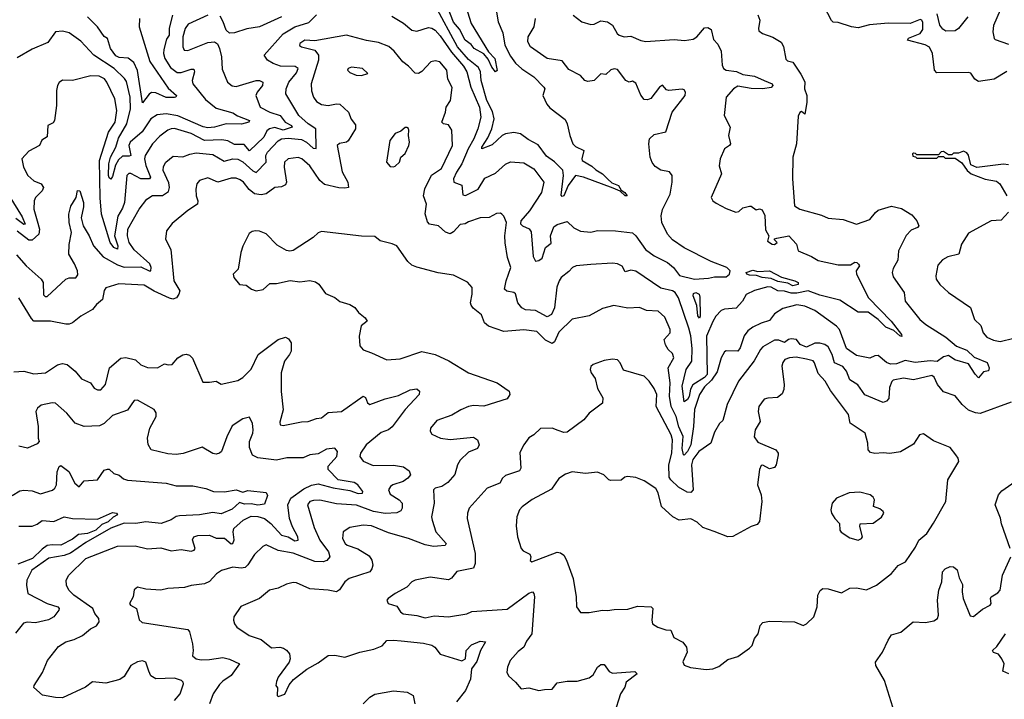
# Model space of a CAD drawing. Extents: x 1552033 to 1694788, y 811965 to 917215.
# Tile 154 of 256: x 1606170 to 1612059, y 864082 to 868148. Entities that reach past the tile are written whole.
import ezdxf

# ---------------------------------------------------------------- set-up
doc = ezdxf.new("R2010")
doc.units = 0

msp = doc.modelspace()

# ---------------------------------------------------------------- linework, layer by layer
at = {"layer": '0CON20XD'}
for points in [[(1609009.1, 868265), (1609031.1, 868135), (1609059.6, 868069.6), (1609071.7, 867995), (1609105, 867930.4), (1609135, 867887.7), (1609173.2, 867853.2), (1609245.6, 867805), (1609305.6, 867745), (1609310, 867735), (1609298.5, 867695), (1609322.4, 867642.4), (1609339.7, 867619.7), (1609431.5, 867551.5), (1609445, 867524), (1609459.5, 867455), (1609478.8, 867405), (1609495, 867388.8), (1609544.3, 867365), (1609532.1, 867315), (1609534.6, 867305), (1609592.6, 867272.6), (1609615, 867250.4), (1609655.3, 867225.3), (1609686.7, 867193.3), (1609712.5, 867172.5), (1609751.6, 867155), (1609767.6, 867127.6), (1609790, 867115), (1609803.3, 867095), (1609791.4, 867095), (1609761.1, 867121.1), (1609719.6, 867139.6), (1609541.2, 867205), (1609495, 867215.7), (1609449.5, 867155), (1609425.4, 867095), (1609415, 867089.2), (1609408.6, 867098.6), (1609422.4, 867215), (1609417.9, 867247.9), (1609367.7, 867297.7), (1609321.5, 867331.5), (1609270.2, 867400.2), (1609210.5, 867430.5), (1609165, 867464.7), (1609125, 867473.9), (1609075, 867466), (1609054.6, 867455), (1608995, 867398.4), (1608934.4, 867374.4), (1608933.8, 867385), (1608969.3, 867440.7), (1608994.5, 867495.5), (1609007, 867555), (1608998.4, 867598.4), (1608964.1, 867665), (1608930.6, 867785), (1608926.8, 867835), (1608915, 867861.8), (1608855, 867909.3), (1608789.3, 867985), (1608655, 868231.9)], [(1608826.5, 868265), (1608870, 868125), (1608973.3, 867955), (1609011.1, 867915), (1609025, 867843.3), (1609015, 867835.8), (1608994.3, 867864.3), (1608971.5, 867911.5), (1608945, 867942.9), (1608887.5, 867975), (1608869.3, 867999.3), (1608835, 868026), (1608800.6, 868090.6), (1608765, 868133.7), (1608728.3, 868225)], [(1612075, 867838.1), (1611998.1, 867791.9), (1611905, 867778.8), (1611882.8, 867792.8), (1611857.8, 867827.8), (1611845, 867832.9), (1611655, 867830), (1611641.1, 867845), (1611629.5, 867945), (1611612.5, 867982.5), (1611585, 867997), (1611480, 868025), (1611485, 868038.1), (1611555, 868065.4), (1611571.7, 868088.3), (1611571.8, 868131.8), (1611565, 868145.7), (1611555, 868149.2), (1611495, 868125.6), (1611365, 868127.8), (1611252.7, 868117.3), (1611185, 868100), (1611144.4, 868104.4), (1611065, 868131.2), (1611035, 868133.8), (1611025, 868143.3), (1610956.9, 868275)], [(1607083.3, 868175), (1607063.2, 868096.8), (1607063.1, 868055), (1607047.8, 868032.2), (1607031, 867969), (1607030, 867945), (1607038.3, 867915), (1607072.8, 867862.8), (1607112.1, 867832.1), (1607135, 867832.1), (1607195, 867852.8), (1607212.4, 867852.4), (1607215.4, 867835), (1607201.1, 867785), (1607204.5, 867765), (1607280.5, 867670.5), (1607345, 867619.1), (1607445, 867590), (1607472.4, 867572.4), (1607544, 867545), (1607541.2, 867535), (1607496.2, 867523.8), (1607405, 867525.2), (1607335.1, 867504.9), (1607295, 867501.5), (1607267.5, 867507.5), (1607115, 867572.9), (1607045, 867585.2), (1606992.3, 867577.7), (1606955, 867555.4), (1606902.1, 867477.9), (1606830, 867415), (1606822.1, 867395), (1606834, 867336), (1606825, 867330.8), (1606785, 867331.4), (1606760, 867310), (1606742.7, 867277.3), (1606725, 867210.6), (1606715, 867194.4), (1606705, 867201.5), (1606701.4, 867215), (1606703.8, 867285), (1606713.9, 867325), (1606744.2, 867385.8), (1606760.6, 867439.4), (1606810, 867525), (1606831.7, 867615), (1606831.6, 867685), (1606808.6, 867778.6), (1606796.9, 867796.9), (1606735, 867856.7), (1606613.3, 867935), (1606535, 868020), (1606465, 868070), (1606425, 868079.2), (1606385, 868075.5), (1606338, 868012), (1606245, 867970.5), (1606155, 867920)], [(1609479.4, 868175), (1609531.4, 868135), (1609585, 868118.5), (1609605, 868121.5), (1609645, 868140.6), (1609685, 868134), (1609715.9, 868115.9), (1609743.3, 868065), (1609756.2, 868055), (1609785, 868046.2), (1609825, 868049.2), (1609885, 868023.3), (1609915, 868016.8), (1610085, 868029.8), (1610145.9, 868024.1), (1610198.3, 868031.7), (1610220, 868045), (1610265, 868100), (1610285, 868101.2), (1610305, 868090), (1610319.4, 868029.4), (1610345, 868002), (1610365, 867960), (1610370.9, 867875), (1610379.2, 867855), (1610395.5, 867845.5), (1610457.5, 867837.5), (1610495, 867819.6), (1610565, 867810.2), (1610622.7, 867785), (1610670.5, 867765), (1610675.4, 867755), (1610665, 867742.1), (1610615, 867734.3), (1610545, 867735.6), (1610465, 867749.5), (1610438.4, 867735), (1610395.5, 867685), (1610384.2, 867575), (1610420, 867505), (1610410, 867455), (1610420.8, 867405), (1610415.7, 867394.3), (1610384.4, 867375.6), (1610359.2, 867315), (1610353, 867273), (1610366.9, 867225), (1610305.9, 867085), (1610316.6, 867065), (1610335, 867051), (1610395, 867018), (1610454.1, 866995.9), (1610470.5, 866999.5), (1610495, 867022), (1610535, 867032), (1610545, 867032), (1610575, 867010.8), (1610595, 867016.2), (1610610.5, 867010.5), (1610626.3, 866976.3), (1610630.6, 866890.6), (1610651.2, 866855), (1610643, 866823), (1610670, 866805), (1610685, 866803.8), (1610700, 866815), (1610685, 866830), (1610683.6, 866836.4), (1610698.3, 866841.7), (1610770, 866855), (1610816.7, 866805), (1610826.7, 866765), (1610905, 866731.9), (1610945, 866707.8), (1611065, 866682.2), (1611138.3, 866681.7), (1611165, 866696.7), (1611177.5, 866695), (1611187.5, 866685), (1611192.5, 866675), (1611173.3, 866645), (1611174, 866625), (1611245.7, 866485), (1611381.6, 866345), (1611444.2, 866265), (1611446.6, 866253.4), (1611435, 866255.8), (1611399.1, 866289.1), (1611349.4, 866309.4), (1611304, 866355), (1611245, 866397.5), (1611185, 866397.7), (1611075, 866469.7), (1610955, 866499.6), (1610885, 866525.1), (1610818.9, 866511.1), (1610785, 866511.6), (1610745, 866524.1), (1610705, 866526.2), (1610665, 866547.8), (1610645, 866550.3), (1610565, 866528.1), (1610515, 866503.8), (1610493.9, 866465), (1610455, 866421.4), (1610385, 866417.1), (1610365, 866408.1), (1610334.5, 866375), (1610315, 866342.5), (1610278.4, 866255), (1610280.8, 866025), (1610265, 866007.8), (1610196.2, 865963.8), (1610182.5, 865937.5), (1610175, 865894.5), (1610163.8, 865875), (1610145, 865861.4), (1610132.4, 865955), (1610155.3, 866055), (1610190.8, 866105), (1610191.7, 866181.7), (1610183.1, 866256.9), (1610173, 866303), (1610110, 866485), (1610090.2, 866515), (1610074.8, 866525.2), (1610005, 866541.6), (1609855, 866642.8), (1609825, 866649), (1609790.5, 866640.5), (1609773.5, 866673.5), (1609745, 866688.4), (1609715, 866691.9), (1609585, 866684.1), (1609497.5, 866675), (1609475.8, 866665), (1609455, 866640.6), (1609409.2, 866605), (1609397.5, 866585), (1609382.9, 866547.1), (1609367.8, 866425), (1609350, 866385), (1609325, 866370), (1609255, 866408.4), (1609195, 866413.1), (1609174, 866424), (1609149.7, 866455), (1609135, 866508.1), (1609125, 866516.1), (1609083.3, 866523.3), (1609068.8, 866535), (1609078.7, 866585), (1609106.7, 866665), (1609087.8, 866725), (1609073.4, 866813.4), (1609071.9, 866855), (1609081.4, 866935), (1609065, 866973.3), (1609054.3, 866984.3), (1609045, 866990), (1609021.7, 866988.3), (1608977.5, 866965), (1608925, 866962.2), (1608855, 866939.2), (1608835, 866925.8), (1608805, 866921.9), (1608765, 866879.4), (1608745, 866867.1), (1608716.9, 866876.9), (1608675, 866914), (1608620, 866925), (1608608.2, 866938.2), (1608595.5, 866985.5), (1608603.8, 867045), (1608585.8, 867095), (1608593.3, 867136.7), (1608632.6, 867217.4), (1608692, 867258), (1608759.3, 867395), (1608755, 867486.7), (1608735, 867518), (1608705, 867525.8), (1608694.5, 867535), (1608716.3, 867593.7), (1608721.3, 867625), (1608746.5, 867665), (1608757, 867743), (1608731.1, 867791.1), (1608724.5, 867845), (1608682.5, 867895), (1608655, 867902.7), (1608628, 867895), (1608575, 867838.6), (1608555, 867826.9), (1608535, 867828.1), (1608495, 867870.6), (1608462, 867895), (1608409.5, 867959.5), (1608377.8, 867987.8), (1608315, 868012.1), (1608245, 868023.5), (1608125, 868055.7), (1607935, 868021.9), (1607875, 868026.2), (1607846, 868005), (1607844.4, 867994.4), (1607854.5, 867984.5), (1607935, 867965.8), (1607956.4, 867936.4), (1607956.9, 867905), (1607913.8, 867765), (1607915, 867722.5), (1607926.7, 867685), (1607945, 867659.2), (1607975, 867640), (1608015, 867635.5), (1608065, 867645.4), (1608085, 867641.5), (1608136.2, 867595), (1608153.4, 867553.4), (1608179.1, 867519.1), (1608177.7, 867495), (1608135, 867423.1), (1608125, 867414.5), (1608082.1, 867407.9), (1608068.8, 867395), (1608098.5, 867238.5), (1608132.9, 867175), (1608136.7, 867145), (1608115, 867139.4), (1608078.9, 867141.1), (1607992.4, 867162.4), (1607965.2, 867185.2), (1607905, 867272.9), (1607858.1, 867315), (1607835, 867323.6), (1607775, 867315.6), (1607752.9, 867295), (1607751.2, 867265), (1607765.8, 867175), (1607759.7, 867160.3), (1607735, 867147.1), (1607695, 867143.1), (1607645, 867106.9), (1607615, 867100.4), (1607575, 867106.2), (1607541.8, 867131.8), (1607509.1, 867175), (1607489.4, 867189.4), (1607465, 867198.9), (1607435, 867200.7), (1607355, 867175.5), (1607295, 867201.9), (1607244.7, 867185.3), (1607228.9, 867165), (1607222.7, 867135), (1607224.5, 867095), (1607235.5, 867065), (1607232.9, 867045), (1607175, 867007.1), (1607082.1, 866927.9), (1607048.5, 866885), (1607041.4, 866835), (1607073, 866773), (1607091.8, 866585), (1607127.9, 866525), (1607122.7, 866505), (1607108.6, 866485), (1607085, 866476.2), (1607065, 866481.3), (1606973.6, 866523.6), (1606915, 866559.3), (1606762.7, 866567.3), (1606685, 866544), (1606675, 866527.5), (1606665, 866473.8), (1606629.2, 866445), (1606605.7, 866415), (1606535.4, 866374.6), (1606485.5, 866335), (1606465, 866327.3), (1606445, 866326.2), (1606355, 866343.6), (1606255, 866344.4), (1606239.8, 866359.8), (1606164.2, 866485)], [(1607295, 868175.2), (1607178, 868122), (1607159.2, 868095), (1607146.2, 868045), (1607146.2, 867986.2), (1607154.3, 867965), (1607175, 867963.5), (1607295, 868010.9), (1607335, 868014.5), (1607352.6, 868002.6), (1607365.9, 867975.9), (1607377.7, 867925), (1607381.7, 867851.7), (1607412.2, 867775), (1607441.5, 867751.5), (1607465, 867749.1), (1607584.7, 867784.7), (1607605, 867784.6), (1607624.3, 867775), (1607621.5, 867755), (1607590.4, 867715), (1607582.9, 867695), (1607608.8, 867625), (1607665.5, 867595), (1607728.2, 867575), (1607757.5, 867535), (1607795.6, 867515), (1607798.9, 867505), (1607745, 867487.4), (1607695, 867502.5), (1607664.6, 867495), (1607647.7, 867482.3), (1607630.5, 867445), (1607545, 867363.5), (1607511.6, 867401.6), (1607455, 867401.8), (1607415, 867422.2), (1607379.6, 867429.6), (1607275, 867425.6), (1607195, 867467.6), (1607095, 867496.2), (1607075, 867495.8), (1607055, 867486.6), (1607008.9, 867451.1), (1606964, 867405), (1606919.4, 867335), (1606917.1, 867315), (1606924.8, 867275), (1606952.2, 867205), (1606946.7, 867195), (1606895, 867196.2), (1606835, 867228.2), (1606822.7, 867227.3), (1606810, 867215), (1606796.2, 867055), (1606785, 867020), (1606756.6, 866973.4), (1606737.4, 866855), (1606756.8, 866795), (1606755, 866774.6), (1606732.1, 866785), (1606711.5, 866815), (1606660, 866985), (1606651.4, 867081.4), (1606647, 867305), (1606702, 867475), (1606741.7, 867535), (1606750.6, 867605), (1606738.9, 867675), (1606691.8, 867775), (1606676.8, 867795), (1606645, 867809.2), (1606595, 867812.8), (1606485, 867783.1), (1606425, 867785.8), (1606405, 867772), (1606395.5, 867754.5), (1606390.8, 867725), (1606390, 867635), (1606377.8, 867545), (1606369.2, 867530.8), (1606338.6, 867515), (1606333.4, 867446.6), (1606302.2, 867427.8), (1606288.8, 867395), (1606225, 867361.4), (1606183.5, 867315), (1606192.5, 867265), (1606219.1, 867215), (1606255, 867183.2), (1606299.2, 867165), (1606312.2, 867145), (1606304.4, 867125), (1606264.6, 867085), (1606256.1, 867063.9), (1606255.4, 867014.6), (1606274.3, 866944.3)], [(1606551.7, 867028.3), (1606536.6, 866963.4), (1606548.8, 866915), (1606584.6, 866855), (1606611.1, 866795), (1606669.9, 866729.9), (1606755, 866681.9), (1606795, 866666.7), (1606895, 866670), (1606945, 866644.7), (1606954.4, 866645.6), (1606956.5, 866665), (1606947.4, 866687.4), (1606855, 866771.1), (1606825.3, 866815), (1606813.8, 866855), (1606817.4, 866895), (1606883.6, 867015), (1606929.4, 867075), (1606965, 867096.9), (1607025, 867095.4), (1607060.4, 867119.6), (1607066, 867144), (1607062, 867172), (1607027.8, 867245), (1607030.4, 867269.6), (1607044.7, 867295.3), (1607087.9, 867332.1), (1607145, 867327.8), (1607187.3, 867342.7), (1607225, 867351.8), (1607325, 867341.4), (1607392.4, 867302.4), (1607445, 867315.8), (1607475, 867312.6), (1607505, 867296.7), (1607565, 867243.9), (1607585, 867234.7), (1607643.2, 867295), (1607641.4, 867335), (1607651.4, 867355), (1607715, 867422.6), (1607735, 867435.6), (1607775, 867439.6), (1607855, 867431), (1607885, 867414.4), (1607925, 867380), (1607942.4, 867377.6), (1607941.2, 867495), (1607895, 867524.3), (1607838.8, 867575), (1607762.1, 867705), (1607763.8, 867735), (1607779.6, 867775), (1607825, 867830.4), (1607835.8, 867855.8), (1607817.3, 867867.3), (1607728.9, 867868.9), (1607685, 867885.5), (1607652, 867905), (1607631.2, 867935), (1607745.9, 868064.1), (1607816.5, 868105), (1607898.9, 868131.1), (1607945, 868177.4)], [(1607735.2, 868164.8), (1607605, 868104.7), (1607527.5, 868092.5), (1607455, 868069.3), (1607425, 868067.5), (1607404.7, 868084.7), (1607387.7, 868135), (1607368.6, 868168.6)], [(1608395, 868169.5), (1608465, 868127.3), (1608514.4, 868085), (1608545, 868078.9), (1608615, 868101.8), (1608635, 868098), (1608654.5, 868085), (1608685, 868051.9), (1608753.2, 867953.2), (1608825, 867870), (1608844.2, 867835), (1608868.8, 867745), (1608920.7, 867625), (1608928.1, 867565), (1608909.5, 867495), (1608885.5, 867434.5), (1608851.4, 867375), (1608814.3, 867285), (1608782.6, 867235), (1608765.3, 867195), (1608766.1, 867176.1), (1608815, 867158.1), (1608821.1, 867101.1), (1608835.8, 867095.8), (1608912.7, 867135), (1608951.1, 867198.9), (1609015, 867230), (1609075, 867284.3), (1609105, 867296.7), (1609185, 867290.6), (1609244.2, 867255), (1609304.4, 867175), (1609291.8, 867115), (1609220, 867005), (1609168.2, 866945), (1609165, 866927.5), (1609177.3, 866915), (1609216.4, 866896.4), (1609228.4, 866878.4), (1609240.3, 866730.3), (1609255, 866704.3), (1609275, 866706.7), (1609295, 866720.6), (1609314.7, 866785), (1609348.2, 866811.8), (1609344.3, 866855), (1609365, 866909.5), (1609385, 866921.8), (1609445, 866940.4), (1609485, 866902), (1609525, 866883.1), (1609585, 866877.5), (1609625, 866886.9), (1609734.3, 866885.7), (1609835, 866872.2), (1609855, 866855.5), (1609912.6, 866772.6), (1609964.9, 866734.9), (1610045, 866696), (1610080.5, 866665), (1610117.1, 866617.1), (1610205, 866594.7), (1610289.2, 866600.8), (1610325, 866610), (1610395, 866610.2), (1610415.2, 866625), (1610419.5, 866645), (1610400, 866665), (1610305, 866700.7), (1610145, 866783.3), (1610075, 866830.5), (1610043.9, 866865), (1610011.1, 866935), (1610006.4, 866975), (1610015, 867012.5), (1610059.5, 867105), (1610073.2, 867176.8), (1610073.1, 867215), (1610057.3, 867237.3), (1610005, 867246.8), (1609969.8, 867269.8), (1609952.6, 867292.6), (1609941.2, 867325), (1609931.9, 867405), (1609936.9, 867435), (1609965, 867461.5), (1610035, 867477.5), (1610072.8, 867595), (1610150, 867695), (1610152.5, 867715), (1610145, 867728.1), (1610132.4, 867732.4), (1610053.3, 867723.3), (1610039.1, 867729.1), (1610015, 867756.7), (1609995.8, 867744.2), (1609945, 867676), (1609925, 867668.6), (1609905, 867670), (1609885, 867695.7), (1609855, 867768), (1609835, 867780), (1609814.2, 867774.2), (1609795, 867783.3), (1609745, 867850), (1609725, 867854), (1609705, 867848), (1609675, 867820), (1609645, 867823.3), (1609605.2, 867784.8), (1609567.9, 867777.9), (1609550.8, 867785), (1609525, 867814), (1609455, 867850), (1609415, 867901.9), (1609324.7, 867914.7), (1609225, 867985.7), (1609209.5, 868015), (1609211.5, 868045), (1609246.5, 868105), (1609255.8, 868155)], [(1610585, 868177.5), (1610596.2, 868145), (1610588, 868095), (1610590.8, 868080.8), (1610612.5, 868065), (1610675, 868044), (1610725, 868013.3), (1610738.3, 867988.3), (1610751.5, 867911.5), (1610761.9, 867901.9), (1610795, 867894), (1610842.3, 867822.3), (1610866.5, 867776.5), (1610863.4, 867735), (1610878, 867695), (1610877.4, 867652.6), (1610865, 867582), (1610845, 867599.4), (1610835, 867592.5), (1610825, 867570), (1610816.7, 867405), (1610794.4, 867325), (1610791.2, 867195), (1610805, 867033.6), (1610835, 867014.6), (1610965, 866979.1), (1611005, 866961.2), (1611095, 866952.9), (1611175, 866923.9), (1611255, 866952), (1611288, 866995), (1611305, 867007.5), (1611385, 867032.5), (1611445, 867018.5), (1611505, 866980), (1611535.7, 866945), (1611548, 866915), (1611540, 866905), (1611501.3, 866888.7), (1611472.4, 866857.6), (1611426.1, 866765), (1611421.4, 866708.6), (1611395, 866660), (1611388.2, 866635), (1611395, 866609.4), (1611460.5, 866515), (1611465.6, 866465), (1611554.2, 866354.2), (1611588.6, 866325), (1611708.9, 866248.9), (1611773.8, 866195), (1611835, 866170), (1611878.4, 866128.4), (1611957.2, 866097.2), (1611969.2, 866065), (1611965, 866046.7), (1611935, 866041.5), (1611905, 866005.7), (1611885, 866026.5), (1611845, 866088.9), (1611763.8, 866113.8), (1611725, 866139.2), (1611695, 866130.8), (1611657.7, 866102.3), (1611615, 866108), (1611525, 866097.9), (1611465, 866108.8), (1611415, 866090.2), (1611377.9, 866087.9), (1611355, 866097.3), (1611305, 866138.6), (1611285, 866138), (1611255, 866122.9), (1611175, 866138.8), (1611115, 866180), (1611072.5, 866295), (1611055.6, 866315), (1610925, 866408.9), (1610865, 866434.8), (1610818.8, 866441.2), (1610735, 866421.1), (1610685, 866388.5), (1610655, 866347.8), (1610605, 866333.1), (1610555, 866309.3), (1610525, 866286.9), (1610502.6, 866257.4), (1610478.6, 866185), (1610465, 866164.4), (1610395, 866167.1), (1610385, 866162), (1610365.8, 866124.2), (1610341.4, 866041.4), (1610307.8, 865992.2), (1610265, 865952.6), (1610234.9, 865905), (1610205.7, 865815.7), (1610199.2, 865715), (1610183.1, 865605), (1610165, 865565.5), (1610145, 865543.1), (1610140.8, 865545), (1610133.1, 865583.1), (1610137.6, 865655), (1610112.6, 865712.6), (1610095.4, 865775), (1610065.9, 865835), (1610055.5, 865895), (1610059.8, 865975), (1610047.5, 866065), (1610082.9, 866125), (1610075, 866151.2), (1610048.6, 866175), (1610032, 866202), (1610024.3, 866235), (1610060, 866275), (1610060, 866295), (1610029.2, 866369.2), (1609989.4, 866405), (1609918.9, 866408.9), (1609876.8, 866426.8), (1609807.1, 866422.9), (1609722.8, 866437.2), (1609655, 866420.6), (1609575, 866375.4), (1609475, 866356.1), (1609395, 866278.2), (1609369.4, 866220.6), (1609355, 866211.5), (1609315, 866231.6), (1609262.7, 866282.7), (1609185, 866292.3), (1609065, 866281.8), (1608974.5, 866314.5), (1608950.8, 866335), (1608931.7, 866381.7), (1608881.5, 866421.5), (1608869.3, 866439.3), (1608865.6, 866455), (1608876.5, 866505), (1608876.9, 866545), (1608848.3, 866578.3), (1608765, 866620), (1608673.4, 866633.4), (1608545, 866666.9), (1608515, 866679.2), (1608492.1, 866702.1)], [(1611841.5, 868165), (1611785.2, 868094.8), (1611765, 868080.2), (1611708.5, 868078.5), (1611690.8, 868090.8), (1611674, 868115), (1611656.8, 868183.2)], [(1612034.4, 868205.6), (1611995, 868113.3), (1611990, 868075), (1611997.5, 868035), (1612005, 868028.6), (1612085, 868000.7)], [(1606886.1, 868155), (1606884.1, 868105), (1606948.6, 867898.6), (1607058, 867738), (1607107.3, 867695), (1607104, 867685), (1607095, 867681.8), (1607045, 867683.3), (1606985, 867711), (1606958.3, 867711.7), (1606945, 867702.9), (1606905, 867650), (1606874.7, 867844.7), (1606851.7, 867891.7), (1606818.1, 867918.1), (1606765, 867921.1), (1606745, 867931.6), (1606713.7, 867975), (1606696, 868036), (1606675, 868048.2), (1606634.7, 868105), (1606575, 868164.6)], [(1608215, 867814.4), (1608252.5, 867825), (1608220, 867855), (1608155, 867864), (1608133.8, 867855), (1608131.2, 867845), (1608145, 867832), (1608182.5, 867815), (1608215, 867814.4)], [(1608405, 867267.5), (1608415, 867272.5), (1608442, 867295), (1608450, 867325), (1608475, 867347.5), (1608497.5, 867395), (1608502, 867415), (1608495.6, 867455), (1608497.7, 867487.7), (1608495, 867497.5), (1608485, 867502.5), (1608475, 867502.5), (1608449.2, 867480.8), (1608415, 867468), (1608384.2, 867425), (1608363.3, 867295), (1608385, 867270), (1608405, 867267.5)], [(1612085, 867280.2), (1612055, 867284.1), (1611895, 867263.2), (1611859.3, 867279.3), (1611845, 867338), (1611835, 867352), (1611815, 867361.2), (1611785, 867350), (1611755, 867350), (1611745, 867340), (1611725, 867340), (1611695, 867360), (1611681.7, 867358.3), (1611665, 867340), (1611535, 867340), (1611528.3, 867348.3), (1611515, 867350), (1611510, 867345), (1611511.7, 867331.7), (1611528.3, 867328.3), (1611535, 867320), (1611655, 867320), (1611665, 867330), (1611695, 867330), (1611705, 867320), (1611765, 867320), (1611805, 867292.5), (1611836.2, 867245), (1611861.2, 867225), (1611945, 867194.4), (1612011.7, 867181.7), (1612032.9, 867165), (1612073.8, 867095)], [(1606151.4, 866741.4), (1606209.1, 866675), (1606299, 866595), (1606309.8, 866575), (1606312.5, 866502.5), (1606322, 866492), (1606335, 866491.7), (1606446.5, 866595), (1606465, 866603.8), (1606505, 866604.4), (1606518.2, 866621.8), (1606516.1, 866645), (1606498.2, 866688.2), (1606463.5, 866745), (1606466.4, 866803.6), (1606480, 866875), (1606465.6, 866935), (1606463.1, 866985), (1606475, 867032.5), (1606508, 867085), (1606515, 867126.2), (1606530, 867125), (1606551.1, 867055), (1606551.7, 867028.3)], [(1606107.6, 867095), (1606185, 866969.3), (1606203.3, 866925), (1606195, 866923.3), (1606147.6, 866957.6)], [(1612083.2, 866996.8), (1612040.5, 866949.5), (1611980, 866945), (1611845, 866870.6), (1611802.9, 866805), (1611786, 866745), (1611720.5, 866729.5), (1611688.9, 866711.1), (1611660.4, 866679.6), (1611648.9, 866615), (1611652.2, 866595), (1611673, 866563), (1611724.2, 866515), (1611855.9, 866425.9), (1611881.2, 866355), (1611917.6, 866317.6), (1611933.1, 866275), (1611955, 866249.4), (1611995, 866230), (1612033.8, 866223.8), (1612115, 866242.9)], [(1606274.3, 866944.3), (1606287.4, 866895), (1606284.2, 866865.8), (1606245, 866828.2), (1606225, 866828.9), (1606155, 866882.7)], [(1608492.1, 866702.1), (1608424.6, 866794.6), (1608397.5, 866807.5), (1608325, 866824.5), (1608295, 866850.8), (1608215, 866853.1), (1607975, 866880.8), (1607955, 866872.9), (1607925, 866844.2), (1607845, 866792.5), (1607805, 866768.1), (1607785, 866762.9), (1607765, 866767.1), (1607709.7, 866799.7), (1607645, 866866), (1607605, 866882.9), (1607580, 866885), (1607559.7, 866880.3), (1607542.1, 866867.9), (1607505, 866793.8), (1607492.7, 866755), (1607476, 866655), (1607447.5, 866625), (1607450, 866605), (1607485, 866563.8), (1607525, 866558.8), (1607557.1, 866535), (1607585, 866526.2), (1607625.8, 866534.2), (1607665, 866569.2), (1607705, 866570), (1607787.5, 866587.5), (1607845, 866579.2), (1607905, 866588.6), (1607939.7, 866579.7), (1607960, 866565), (1607999.5, 866509.5), (1608055, 866486.7), (1608085, 866462), (1608145, 866443.8), (1608175, 866426.7), (1608196.1, 866396.1), (1608236.7, 866365), (1608247.5, 866345), (1608213.2, 866316.8), (1608200, 866255), (1608205, 866197.5), (1608225, 866172), (1608275, 866155.6), (1608365, 866112.5), (1608445, 866120), (1608575, 866163.8), (1608655, 866145.5), (1608737.3, 866107.3), (1608855, 866034.4), (1609026.3, 865976.3), (1609097.5, 865925), (1609102.2, 865905), (1609085, 865880.4), (1608945, 865836.4), (1608885, 865840.8), (1608854, 865835), (1608807.5, 865815), (1608755, 865781.9), (1608665, 865750), (1608627.8, 865705), (1608625.6, 865685.6), (1608635, 865668.8), (1608686, 865645), (1608744, 865636), (1608885, 865650.4), (1608908.2, 865635), (1608918.2, 865605), (1608907.1, 865582.9), (1608855, 865560.8), (1608805, 865512), (1608788.5, 865485), (1608772.2, 865427.8), (1608731.1, 865378.9), (1608695, 865355.3), (1608654.2, 865345), (1608645.6, 865335), (1608649.5, 865255), (1608633.4, 865175), (1608636, 865155), (1608658.4, 865085), (1608720.4, 865015), (1608715, 865001.8), (1608669.3, 864999.3), (1608645, 864997.1), (1608595, 865006.4), (1608496, 865045), (1608375, 865079.1), (1608275, 865119.6), (1608225, 865123.9), (1608145, 865110.5), (1608104.3, 865085), (1608100.8, 865045), (1608115.8, 865015), (1608128, 865005), (1608192.5, 864982.5), (1608260.4, 864940.4), (1608275.4, 864915), (1608281.5, 864885), (1608276.8, 864863.2), (1608264, 864846), (1608140, 864805), (1608115, 864784.4), (1608082.1, 864737.9), (1608065.4, 864724.6), (1608015, 864735.5), (1607905, 864743.3), (1607825, 864778.6), (1607805, 864781.4), (1607765, 864771.1), (1607715, 864746.5), (1607664, 864736), (1607604.6, 864685.4), (1607493.2, 864636.8), (1607450, 864575), (1607448.8, 864555), (1607454.2, 864534.2), (1607468.8, 864515), (1607543.3, 864465), (1607615, 864441.1), (1607675, 864389.5), (1607725, 864394.4), (1607748, 864388), (1607766.3, 864376.3), (1607782.9, 864355), (1607787.5, 864325), (1607780.8, 864305), (1607716.7, 864215), (1607705, 864190), (1607702.5, 864165), (1607711.7, 864151.7), (1607710, 864105), (1607715, 864100), (1607755, 864113.3), (1607781.7, 864168.3), (1607808.3, 864201.7), (1607887.4, 864262.6), (1607955, 864300.6), (1608015, 864344.2), (1608055, 864347.5), (1608115, 864334.4), (1608205, 864365.3), (1608287.6, 864382.4), (1608337, 864403), (1608366.5, 864433.5), (1608405, 864436.7), (1608451.6, 864431.6), (1608585, 864417.6), (1608635.7, 864405.7), (1608651.9, 864395), (1608685, 864353.1), (1608815, 864312.7), (1608835.8, 864324.2), (1608841.1, 864375), (1608871.8, 864408.2), (1608925, 864430), (1608955.9, 864425.9), (1608925.8, 864374.2), (1608905, 864309.4), (1608872.7, 864265), (1608866.2, 864203.8), (1608836.9, 864135), (1608782.7, 864067.3)], [(1610795, 866555.4), (1610765, 866571.2), (1610705, 866581.4), (1610665, 866600.4), (1610610, 866605), (1610577.2, 866617.2), (1610535, 866619.1), (1610518, 866625), (1610515.3, 866635), (1610555, 866649.3), (1610585, 866641.1), (1610655, 866646.2), (1610727.2, 866607.2), (1610805.8, 866585), (1610826.2, 866575), (1610825, 866564.7), (1610795, 866555.4)], [(1610235, 866362), (1610225, 866376.2), (1610219, 866439), (1610198.1, 866495), (1610200.2, 866509.8), (1610213.4, 866516.6), (1610233.7, 866505), (1610238, 866488), (1610239.7, 866375), (1610235, 866362)], [(1606135, 866040.8), (1606195, 866045.6), (1606255, 866030), (1606325, 866035.6), (1606396.6, 866083.4), (1606425, 866091.4), (1606453.8, 866085), (1606500.8, 866045), (1606540.3, 866000.3), (1606593.3, 865975), (1606615, 865943.8), (1606635, 865933.8), (1606655, 865934), (1606683.8, 865965), (1606707.5, 866065), (1606775, 866122.9), (1606805, 866128.1), (1606862.2, 866112.2), (1606895, 866084), (1606935, 866067.5), (1606995, 866065.6), (1607035, 866088.8), (1607057.7, 866082.3), (1607082.5, 866085), (1607115.5, 866124.5), (1607145, 866142.9), (1607165, 866147.8), (1607185, 866141.9), (1607203.1, 866123.1), (1607265, 865980), (1607305, 865978.8), (1607345, 865986), (1607375, 865966.7), (1607475, 865990), (1607505, 866007.5), (1607555, 866057.5), (1607596.4, 866145), (1607715, 866235.6), (1607759.1, 866249.1), (1607778, 866238), (1607794.4, 866214.4), (1607792.9, 866165), (1607784.4, 866145), (1607752.9, 866105), (1607734.7, 866034.7), (1607733.6, 865923.6), (1607745.6, 865815), (1607725, 865740), (1607727.5, 865725), (1607745, 865720), (1607855, 865742.5), (1607895, 865744.4), (1607945, 865762), (1607975, 865765.8), (1608015, 865798.6), (1608095.5, 865804.5), (1608225, 865895.6), (1608238.8, 865888.8), (1608250, 865855), (1608265, 865845.7), (1608355, 865880.4), (1608435, 865898.9), (1608505, 865934.3), (1608545, 865940), (1608562, 865925), (1608559.2, 865905), (1608475, 865816.2), (1608397.7, 865712.3), (1608375, 865694), (1608332.2, 865677.8), (1608242.1, 865605), (1608207.3, 865555), (1608203.3, 865535), (1608225, 865507.1), (1608285, 865480.4), (1608405, 865483.9), (1608465, 865473.3), (1608499.3, 865449.3), (1608508.1, 865425), (1608491.5, 865405), (1608464.4, 865385), (1608401.5, 865365), (1608387.3, 865355), (1608376.5, 865335), (1608385, 865310.6), (1608439.2, 865275), (1608458, 865255), (1608458, 865225), (1608449.1, 865210.9), (1608425, 865197.8), (1608355, 865194.1), (1608286.1, 865206.1), (1608185, 865244.4), (1608065, 865251.1), (1607965, 865273.3), (1607927.5, 865272.5), (1607905.2, 865264.8), (1607890.4, 865245), (1607930.4, 865109.6), (1607964.2, 865034.2), (1608015.9, 864965), (1608025.4, 864934.6), (1608007.6, 864912.4), (1607985.3, 864904.7), (1607935, 864906.1), (1607805, 864956.2), (1607715, 864972.6), (1607644.4, 865005.6), (1607625, 864996.2), (1607575, 864949.2), (1607533.8, 864886.2), (1607518.1, 864871.9), (1607495, 864866.9), (1607445, 864872.5), (1607377.4, 864852.6), (1607346.3, 864833.7), (1607305, 864787.1), (1607275, 864773.5), (1607195, 864763.3), (1607155, 864751.5), (1607055, 864744.4), (1607015, 864735.7), (1606925, 864741.1), (1606875, 864754), (1606855, 864736.7), (1606847.7, 864695), (1606826.9, 864655), (1606832.5, 864645), (1606868.8, 864625), (1606885, 864557.5), (1606902.3, 864542.3)], [(1612099.4, 865860.6), (1611915, 865792.3), (1611886, 865796), (1611845, 865812.2), (1611807.1, 865845), (1611765, 865898), (1611695, 865921.9), (1611658.8, 865965), (1611640.1, 866010.1), (1611625, 866019.6), (1611515, 865993.8), (1611456.2, 866003.8), (1611395, 865991.1), (1611386.2, 865983.8), (1611371.8, 865948.2), (1611368.2, 865881.8), (1611354.5, 865865.5), (1611335, 865858.1), (1611225, 865903.2), (1611183.2, 865963.2), (1611135, 865993.5), (1611115.7, 866045.7), (1611092.4, 866072.4), (1611042.6, 866095), (1611030.2, 866145), (1611005, 866190.8), (1610985, 866204.7), (1610955, 866213.6), (1610925, 866211.9), (1610875, 866189.6), (1610838.8, 866205), (1610816.7, 866235), (1610785, 866239.2), (1610767.5, 866235), (1610745, 866217.5), (1610711.3, 866231.3), (1610685, 866230.6), (1610615, 866191.1), (1610600, 866175), (1610563.8, 866106.2), (1610470, 865985), (1610401.2, 865845), (1610375, 865750), (1610355, 865732.5), (1610325, 865680), (1610304.6, 865615.4), (1610232, 865565), (1610195, 865516.5), (1610188.1, 865485), (1610197.2, 865335), (1610185, 865319.3), (1610161.3, 865321.3), (1610110.9, 865350.9), (1610064.4, 865394.4), (1610055, 865410.5), (1610052.9, 865485), (1610069.7, 865555), (1610074.8, 865635), (1610065.8, 865665), (1609976.2, 865835), (1609979.7, 865905), (1609965, 865940.8), (1609935.3, 865985.3), (1609905, 866014.5), (1609782, 866052), (1609762, 866095), (1609745, 866114), (1609715, 866118), (1609665, 866109.2), (1609600, 866085), (1609585.9, 866074.1), (1609582.5, 866055), (1609587.5, 866035), (1609611.7, 866001.7), (1609625, 865942.5), (1609658, 865885), (1609655, 865853.8), (1609576.7, 865795), (1609543.3, 865755), (1609445, 865680), (1609425, 865677.5), (1609390.8, 865690.8), (1609355, 865703.5), (1609285, 865702), (1609245, 865663.8), (1609215, 865646.2), (1609184.6, 865605.4), (1609162, 865558), (1609166.7, 865465), (1609160, 865450), (1609075, 865420.4), (1609057.3, 865405), (1609041.9, 865375), (1608965.6, 865345), (1608859.2, 865225), (1608847.5, 865195), (1608846.9, 865165), (1608894.7, 864955), (1608894.5, 864895.5), (1608885, 864866.7), (1608785, 864847.3), (1608753.3, 864806.7), (1608735, 864797.1), (1608625, 864812.2), (1608535, 864794.5), (1608515, 864784.4), (1608485, 864753.3), (1608415, 864715.6), (1608374, 864685), (1608366.2, 864675), (1608373.3, 864655), (1608425, 864640), (1608447.5, 864605), (1608463, 864593), (1608544.4, 864584.4), (1608595, 864570), (1608647.9, 864582.1), (1608734.3, 864575.7), (1608845, 864592.9), (1608875, 864607.5), (1609085, 864621.2), (1609215, 864717.3), (1609236.2, 864725), (1609245.7, 864715), (1609249.4, 864695), (1609233.8, 864475), (1609200.6, 864429.4), (1609185.4, 864394.6), (1609151.9, 864368.1), (1609104.4, 864315), (1609086.9, 864275), (1609084.3, 864245), (1609092.6, 864222.6), (1609136.2, 864185), (1609170, 864145), (1609215, 864150.5), (1609274.1, 864135.9), (1609309.2, 864140.8), (1609355, 864142.9), (1609385, 864181.4), (1609445, 864191.5), (1609505, 864190.9), (1609575, 864210.3), (1609600.1, 864229.9), (1609625, 864274), (1609645, 864290.8), (1609665, 864290.8), (1609695, 864249.2), (1609715, 864239.5), (1609848.9, 864248.9), (1609863.8, 864235), (1609797.5, 864185), (1609789.2, 864155), (1609764, 864116), (1609726.2, 863995)], [(1610275, 864260.9), (1610315, 864264.5), (1610350.9, 864279.1), (1610405, 864321.4), (1610465, 864338), (1610535, 864388), (1610550.8, 864405), (1610565, 864446.7), (1610586, 864475), (1610598, 864525), (1610615, 864542.5), (1610655, 864550.4), (1610805, 864546.2), (1610855, 864524.3), (1610875.6, 864534.4), (1610920, 864575), (1610940, 864635), (1610943.3, 864705), (1610957, 864733), (1610974.1, 864745.9), (1611005, 864743.3), (1611085, 864719.4), (1611135, 864748.2), (1611175, 864749.1), (1611235, 864737.5), (1611295.4, 864764.6), (1611385, 864834.4), (1611425, 864882.9), (1611468.8, 864905), (1611527.3, 864992.7), (1611547.1, 865035), (1611595, 865073.8), (1611634.6, 865135.4), (1611709.2, 865265), (1611721.4, 865395), (1611786.7, 865505), (1611783.3, 865525), (1611770, 865545), (1611735, 865588.8), (1611635, 865629.2), (1611575, 865670.8), (1611551.2, 865665), (1611515, 865608), (1611437.7, 865562.3), (1611375, 865552.8), (1611335, 865557.2), (1611285, 865552.4), (1611259.6, 865559.6), (1611245.4, 865575), (1611242.3, 865615), (1611226, 865675), (1611137.5, 865735), (1611126.2, 865786.2), (1611018.8, 865928.8), (1610986.7, 865985), (1610945, 866032), (1610924.5, 866095), (1610915, 866106.2), (1610875, 866117.7), (1610815, 866129.8), (1610773.9, 866126.1), (1610745.8, 866114.2), (1610733.5, 866096.5), (1610728.8, 866075), (1610743.1, 865965), (1610740.6, 865935), (1610730.5, 865909.5), (1610701.7, 865888.3), (1610645, 865884.5), (1610623.1, 865876.9), (1610590, 865835), (1610586.7, 865805), (1610598.1, 865745), (1610568.1, 865695), (1610563.4, 865653.4), (1610585, 865621.4), (1610692, 865575), (1610706.2, 865555), (1610706.7, 865545), (1610694, 865485), (1610685, 865470), (1610655, 865460.8), (1610615, 865483.8), (1610605, 865481.2), (1610595, 865456.7), (1610582.7, 865365), (1610605.4, 865305.4), (1610609.1, 865265), (1610594.5, 865145.5), (1610581.2, 865128.8), (1610545, 865115.6), (1610435, 865055.7), (1610405, 865054.3), (1610324, 865086), (1610255, 865110), (1610222.2, 865142.2), (1610185, 865161.9), (1610115, 865154.6), (1610075.6, 865175), (1610009.4, 865235), (1609988.5, 865318.5), (1609975, 865343.8), (1609905, 865390), (1609855, 865410), (1609805, 865415.8), (1609788.8, 865411.2), (1609766.8, 865393.2), (1609705, 865391.5), (1609694.5, 865394.5), (1609664.2, 865425), (1609625, 865442.2), (1609555, 865433.8), (1609475, 865443.3), (1609435, 865428.6), (1609395, 865402.9), (1609350.6, 865339.4), (1609235, 865278.6), (1609175, 865234), (1609159.2, 865215), (1609142.9, 865175), (1609139.5, 865119.5), (1609147.5, 865055), (1609168.8, 864985), (1609181.2, 864971.2), (1609220.5, 864950.5), (1609226.2, 864935), (1609223.8, 864913.8), (1609234, 864904), (1609385, 864963.1), (1609405, 864958.9), (1609424.3, 864945), (1609440.9, 864915), (1609480.5, 864805), (1609497.5, 864695), (1609500, 864635), (1609525, 864601.2), (1609575, 864600.8), (1609655, 864615.8), (1609685, 864612.9), (1609725, 864620.5), (1609807.9, 864622.1), (1609865, 864640), (1609947.5, 864635), (1609956.2, 864625), (1609950, 864555), (1609954.1, 864534.1), (1609987.5, 864515), (1610035, 864498.6), (1610065, 864495.6), (1610082.4, 864452.4), (1610135.2, 864425.2), (1610158.9, 864395), (1610161.9, 864365), (1610136.4, 864306.4), (1610145, 864286.9), (1610182.5, 864272.5), (1610275, 864260.9)], [(1607096.5, 864075), (1607130, 864115), (1607149.2, 864175), (1607148, 864185), (1607136.7, 864195), (1607095, 864209.1), (1606983.8, 864205), (1606955, 864222.9), (1606941.5, 864251.5), (1606924.3, 864305), (1606905, 864312.9), (1606875, 864307.5), (1606834.3, 864285), (1606795, 864219.2), (1606768.8, 864201.2), (1606685, 864179.5), (1606605, 864187.5), (1606563.3, 864155), (1606425, 864091.4), (1606385, 864092.5), (1606307, 864107), (1606255, 864152.5), (1606256.7, 864165), (1606306.3, 864243.7), (1606337.1, 864315), (1606401.3, 864398.7), (1606445, 864425.6), (1606495, 864440), (1606545, 864464.4), (1606594.3, 864505), (1606628.5, 864521.5), (1606644.6, 864545), (1606642.7, 864565), (1606620, 864595), (1606606.5, 864626.5), (1606493.5, 864705), (1606464.4, 864735), (1606450, 864765), (1606448.1, 864795), (1606463.6, 864825), (1606564.5, 864925), (1606755, 864999.1), (1606860.5, 865000.5), (1606935, 864983.5), (1607015, 864989.2), (1607075, 864971.3), (1607135, 864977.9), (1607195, 864968.2), (1607214.3, 864975), (1607218.8, 864985), (1607204.4, 865035.6), (1607211.2, 865055), (1607235, 865061.9), (1607305, 865064.3), (1607345, 865046.4), (1607395, 865045.9), (1607435, 865013.3), (1607445, 865014.3), (1607453.5, 865036.5), (1607445.8, 865085), (1607450.9, 865105), (1607506.6, 865153.4), (1607555, 865178.4), (1607595, 865177), (1607635, 865164.2), (1607672.9, 865135), (1607735, 865064.1), (1607774.7, 865054.7), (1607815, 865030), (1607835.3, 865035), (1607833.6, 865055), (1607801.4, 865115), (1607784.6, 865165), (1607773.4, 865245), (1607791.3, 865285), (1607868.8, 865341.2), (1607915, 865362.8), (1607955, 865372), (1608045, 865347), (1608145, 865330.9), (1608195, 865314.3), (1608220, 865315), (1608222, 865325), (1608191.9, 865365), (1608170, 865380), (1608075, 865395.4), (1608015, 865457.1), (1608015, 865477.1), (1608066.9, 865535), (1608071.1, 865565), (1608055, 865584.6), (1608005, 865578.9), (1607955, 865550.6), (1607905, 865545.5), (1607865, 865527.5), (1607766.9, 865526.9), (1607705, 865513.8), (1607595, 865527.7), (1607562.7, 865542.7), (1607545, 865588.8), (1607544.3, 865625), (1607563.8, 865675), (1607565.5, 865695), (1607562, 865732), (1607545, 865770), (1607505, 865760), (1607441.1, 865718.9), (1607408.1, 865651.9), (1607376.4, 865565), (1607365, 865554.5), (1607345, 865549.6), (1607325, 865553.6), (1607260.3, 865590.3), (1607146.7, 865553.3), (1607105, 865546.2), (1607055, 865551), (1606956, 865575), (1606937.4, 865607.4), (1606934.4, 865645), (1606949.2, 865705), (1606985.9, 865775), (1606986.4, 865796.4), (1606975, 865816.7), (1606875, 865871.5), (1606855, 865869.2), (1606815, 865812.2), (1606725, 865780), (1606675, 865731.5), (1606648, 865718), (1606555, 865713.5), (1606501.2, 865735), (1606452.5, 865795), (1606385, 865854.4), (1606365, 865856.5), (1606298.6, 865841.4), (1606276.1, 865823.9), (1606267.3, 865805), (1606280.4, 865715), (1606279.5, 865645), (1606285.6, 865625), (1606275, 865610), (1606215.6, 865584.4), (1606165, 865595.8)], [(1606125, 865300.8), (1606171.2, 865328.8), (1606195, 865334), (1606245, 865329.4), (1606295, 865310.9), (1606366, 865334), (1606379.3, 865345), (1606389.4, 865365), (1606395, 865443.8), (1606405, 865474.3), (1606415, 865481.9), (1606464.5, 865445), (1606500, 865375), (1606525, 865353.3), (1606555, 865388.8), (1606635, 865396), (1606675, 865452.5), (1606695, 865460), (1606705, 865460), (1606733.9, 865433.9), (1606765, 865423.8), (1606790.9, 865400.9), (1606814, 865394), (1607045.9, 865375.9), (1607105, 865358.8), (1607205, 865359.3), (1607282.7, 865342.7), (1607330, 865325), (1607395, 865323.9), (1607465, 865335.9), (1607505, 865320.8), (1607535, 865330.9), (1607645, 865320), (1607652.3, 865302.3), (1607635, 865249.2), (1607595, 865243.5), (1607555, 865251.6), (1607515, 865249.8), (1607485, 865258.8), (1607440.3, 865219.7), (1607375, 865191.3), (1607325, 865200.7), (1607245.6, 865185.6), (1607125, 865180.8), (1607105, 865175.2), (1607074.9, 865155.1), (1607015.3, 865134.7), (1606923.8, 865143.8), (1606865, 865135.1), (1606795, 865136.7), (1606715, 865105.6), (1606565, 865020.4), (1606473.8, 864956.2), (1606435, 864942), (1606345, 864927.5), (1606243.2, 864855), (1606212.9, 864795), (1606210, 864765), (1606218.9, 864715), (1606335, 864655.9), (1606398, 864635), (1606405.8, 864625), (1606404.2, 864615), (1606373.5, 864575), (1606342.4, 864557.6), (1606265, 864540.5), (1606215, 864544.6), (1606192.7, 864537.3), (1606145, 864477.3)], [(1612093.2, 864985), (1612043.1, 865133.1), (1612036.2, 865166.2), (1612004.2, 865245), (1612023.3, 865305), (1612045, 865330), (1612124, 865385)], [(1611185, 865034.2), (1611205, 865043.8), (1611210, 865055), (1611194.3, 865115.7), (1611197.7, 865132.3), (1611275, 865135.7), (1611325, 865172), (1611338.8, 865195), (1611335, 865206.7), (1611315, 865221.2), (1611277.5, 865235), (1611283.3, 865275), (1611275, 865292.5), (1611257.5, 865305), (1611195, 865321.2), (1611131.7, 865318.3), (1611055, 865286.2), (1611030, 865255), (1611020.8, 865215), (1611025.8, 865195), (1611045, 865163.8), (1611073.6, 865133.6), (1611075.8, 865095), (1611082.4, 865082.4), (1611135, 865047.5), (1611185, 865034.2)], [(1606165, 865118.2), (1606245, 865118.2), (1606275, 865131.1), (1606305, 865151.8), (1606375, 865145.8), (1606435, 865173.9), (1606485, 865164.6), (1606635, 865159.4), (1606725, 865200.8), (1606748.6, 865195), (1606754.3, 865185), (1606728.3, 865171.7), (1606699.6, 865145), (1606661.9, 865128.1), (1606625, 865093.6), (1606575, 865074.7), (1606520.7, 865069.3), (1606485, 865039.6), (1606415.6, 865004.4), (1606365, 865007.1), (1606335, 865002), (1606305, 864981.3), (1606245.8, 864924.2), (1606159.6, 864890.4)], [(1611412.4, 863972.4), (1611342.5, 864195), (1611290.6, 864285), (1611288.8, 864305), (1611330, 864365), (1611364, 864436), (1611385, 864467.5), (1611440, 864485), (1611513.8, 864545), (1611587.3, 864542.7), (1611638.2, 864551.8), (1611660.3, 864565), (1611665.2, 864585), (1611659.2, 864675), (1611668.1, 864735), (1611685.6, 864785), (1611690, 864845), (1611705, 864862.5), (1611735, 864876), (1611755, 864875.8), (1611776.7, 864856.7), (1611788.9, 864808.9), (1611808.5, 864768.5), (1611806.2, 864725), (1611812.1, 864685), (1611855, 864581.2), (1611875, 864578), (1611927.6, 864622.4), (1611974, 864645), (1611980.8, 864655), (1611975.7, 864685), (1611979.4, 864695), (1612020, 864720), (1612035, 864736.2), (1612047.6, 864825), (1612098.7, 864935)], [(1606902.3, 864542.3), (1607175, 864499.1), (1607185.5, 864485.5), (1607204.2, 864415), (1607207.7, 864375), (1607203.1, 864343.1), (1607225, 864325.4), (1607255, 864319.2), (1607305, 864320), (1607385, 864333.3), (1607425, 864323.3), (1607484, 864295), (1607435, 864224.4), (1607385, 864191.8), (1607365, 864171.4), (1607327.8, 864115), (1607306, 864055)], [(1612085.6, 864235.6), (1612050, 864250), (1612058, 864295), (1612044.4, 864324.4), (1612025, 864353.3), (1611995, 864363.3), (1611987.5, 864375), (1612015, 864398), (1612066.5, 864475)], [(1608223.8, 864055), (1608264.1, 864095.9), (1608295, 864113.3), (1608405, 864132.4), (1608487.5, 864125), (1608522.5, 864105), (1608534, 864055)]]:
    msp.add_lwpolyline(points, dxfattribs=at)

doc.saveas('drawing.dxf')
